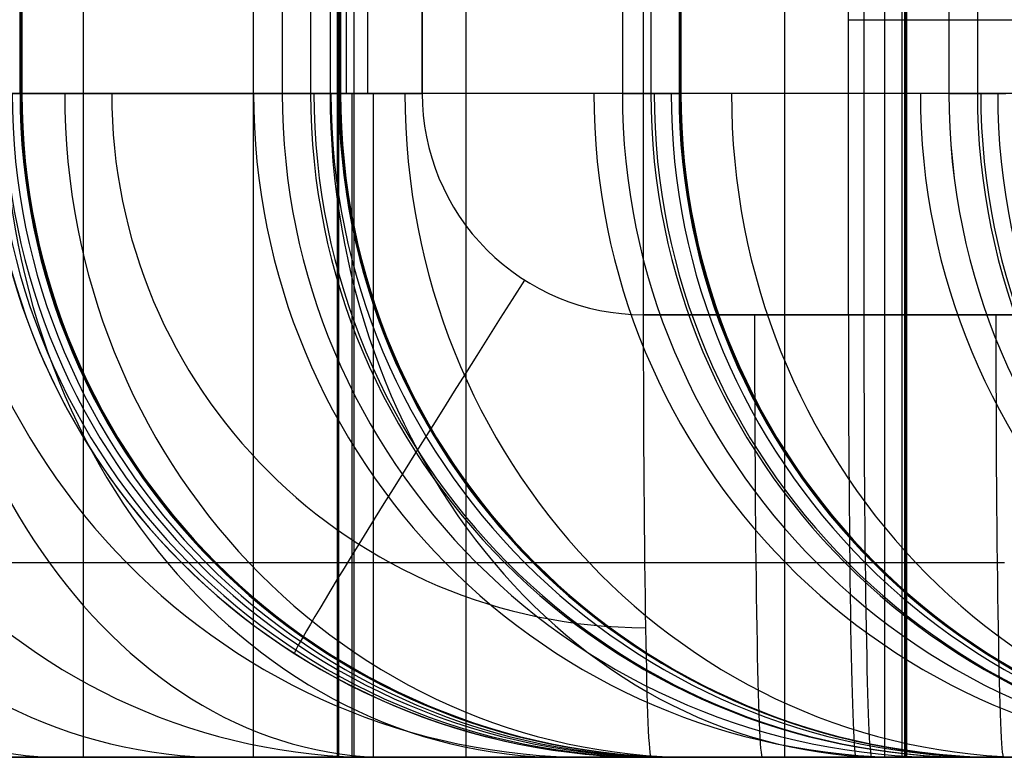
# Model space of a CAD drawing. Extents: x -879 to 919, y -7 to 33.
# Tile 34 of 66: x 148 to 174, y -7 to 13. Entities that reach past the tile are written whole.
import ezdxf

# ---------------------------------------------------------------- set-up
doc = ezdxf.new("R2010")
doc.units = 0
doc.layers.add('IGES_LEVEL_0', color=7, linetype='CONTINUOUS')

msp = doc.modelspace()

# ---------------------------------------------------------------- linework, layer by layer
at = {"layer": 'IGES_LEVEL_0'}
for p, q in [((149.328, -6.574, 203.651), (149.328, 33.426, 203.651)), ((153.93, 33.426, 1458.384), (153.93, -6.574, 1458.384)), ((156.21, 33.426, 937.524), (156.21, -6.574, 937.524)), ((156.66, 33.426, 417.262), (156.66, -6.574, 417.262)), ((159.696, 33.426, 1814.832), (159.696, -6.574, 1814.832)), ((168.342, 33.426, 1294.713), (168.342, -6.574, 1294.713)), ((171.056, 33.426, 1920.801), (171.056, -6.574, 1920.801)), ((171.53, 33.426, 1876.075), (171.53, -6.574, 1876.075)), ((171.53, 33.426, 1876.075), (171.53, -6.574, 1876.075)), ((171.594, 33.426, 1879.239), (171.594, -6.574, 1879.239)), ((171.615, 33.426, 1888.754), (171.615, -6.574, 1888.754)), ((171.615, 33.426, 1888.754), (171.615, -6.574, 1888.754)), ((171.636, 33.426, 1885.579), (171.636, -6.574, 1885.579)), ((171.657, 33.426, 1882.404), (171.657, -6.574, 1882.404)), ((171.657, 33.426, 1882.404), (171.657, -6.574, 1882.404)), ((164.505, 21.426, 1952.745), (164.505, 5.426, 1952.745)), ((170.078, 5.426, 1952.841), (170.078, 21.426, 1952.841)), ((170.078, 5.426, 1952.841), (170.078, 21.426, 1952.841)), ((170.496, 21.426, 1952.848), (170.496, 5.426, 1952.848)), ((170.496, 21.426, 1952.848), (170.496, 5.426, 1952.848)), ((147.612, 11.426, 1888.351), (147.612, 15.426, 1888.351)), ((147.612, 11.426, 1888.351), (147.612, 15.426, 1888.351)), ((147.633, 15.426, 1879.927), (147.633, 11.426, 1879.927)), ((147.633, 15.426, 1886.182), (147.633, 11.426, 1886.182)), ((147.633, 15.426, 1879.927), (147.633, 11.426, 1879.927)), ((147.644, 15.426, 1881.97), (147.644, 11.426, 1881.97)), ((147.654, 15.426, 1884.012), (147.654, 11.426, 1884.012)), ((147.654, 15.426, 1884.012), (147.654, 11.426, 1884.012)), ((154.718, 15.426, 1458.384), (154.718, 11.426, 1458.384)), ((154.718, 15.426, 1458.384), (154.718, 11.426, 1458.384)), ((155.488, 15.426, 1413.308), (155.488, 11.426, 1413.308)), ((156.015, 15.426, 246.336), (156.015, 11.426, 246.336)), ((156.247, 15.426, 961.526), (156.247, 11.426, 961.526)), ((156.258, 15.426, 1368.233), (156.258, 11.426, 1368.233)), ((156.258, 15.426, 1368.233), (156.258, 11.426, 1368.233)), ((156.279, 15.426, 1359.808), (156.279, 11.426, 1359.808)), ((156.279, 15.426, 1366.063), (156.279, 11.426, 1366.063)), ((156.279, 15.426, 1359.808), (156.279, 11.426, 1359.808)), ((156.29, 15.426, 1361.851), (156.29, 11.426, 1361.851)), ((156.3, 15.426, 1363.894), (156.3, 11.426, 1363.894)), ((156.3, 15.426, 1363.894), (156.3, 11.426, 1363.894)), ((156.452, 15.426, 441.265), (156.452, 11.426, 441.265)), ((157.027, 15.426, 1482.386), (157.027, 11.426, 1482.386)), ((158.513, 15.426, 1952.641), (158.513, 11.426, 1952.641)), ((158.513, 11.426, 1952.641), (158.513, 15.426, 1952.641)), ((163.945, 15.426, 937.441), (163.945, 11.426, 937.441)), ((164.717, 15.426, 892.239), (164.717, 11.426, 892.239)), ((165.489, 15.426, 847.038), (165.489, 11.426, 847.038)), ((165.51, 15.426, 838.613), (165.51, 11.426, 838.613)), ((165.511, 15.426, 844.868), (165.511, 11.426, 844.868)), ((165.521, 15.426, 840.656), (165.521, 11.426, 840.656)), ((165.532, 15.426, 842.699), (165.532, 11.426, 842.699)), ((172.802, 15.426, 417.159), (172.802, 11.426, 417.159)), ((173.575, 15.426, 371.957), (173.575, 11.426, 371.957)), ((170.078, 13.426, 1952.841), (184.075, 13.426, 1953.083)), ((196.299, 11.426, 441.265), (116.606, 11.426, 441.265)), ((187.111, 11.426, 961.526), (125.384, 11.426, 961.526)), ((178.915, 11.426, 1482.386), (135.139, 11.426, 1482.386)), ((178.915, 11.426, 1482.386), (135.139, 11.426, 1482.386)), ((146.722, 11.426, 1940.438), (147.612, 11.426, 1888.351)), ((146.722, 11.426, 1940.438), (147.612, 11.426, 1888.351)), ((148.427, 11.426, 236.007), (147.021, 11.426, 234.38)), ((148.283, 11.426, 768.434), (147.158, 11.426, 766.617)), ((147.633, 11.426, 1879.927), (147.462, 11.426, 1874.571)), ((147.633, 11.426, 1879.927), (147.462, 11.426, 1874.571)), ((148.227, 11.426, 1309.309), (147.475, 11.426, 1307.216)), ((148.227, 11.426, 1309.309), (147.475, 11.426, 1307.216)), ((147.612, 11.426, 1888.351), (147.654, 11.426, 1884.012)), ((147.612, 11.426, 1888.351), (147.654, 11.426, 1884.012)), ((147.612, 11.426, 1888.351), (147.654, 11.426, 1884.012)), ((147.654, 11.426, 1884.012), (147.633, 11.426, 1879.927)), ((147.654, 11.426, 1884.012), (147.633, 11.426, 1879.927)), ((148.943, 11.426, 1311.429), (148.227, 11.426, 1309.309)), ((148.943, 11.426, 1311.429), (148.227, 11.426, 1309.309)), ((149.37, 11.426, 770.278), (148.283, 11.426, 768.434)), ((149.793, 11.426, 237.661), (148.427, 11.426, 236.007)), ((149.624, 11.426, 1313.578), (148.943, 11.426, 1311.429)), ((149.624, 11.426, 1313.578), (148.943, 11.426, 1311.429)), ((150.419, 11.426, 772.149), (149.37, 11.426, 770.278)), ((150.27, 11.426, 1315.755), (149.624, 11.426, 1313.578)), ((150.27, 11.426, 1315.755), (149.624, 11.426, 1313.578)), ((151.117, 11.426, 239.341), (149.793, 11.426, 237.661)), ((150.881, 11.426, 1317.96), (150.27, 11.426, 1315.755)), ((150.881, 11.426, 1317.96), (150.27, 11.426, 1315.755)), ((151.429, 11.426, 774.048), (150.419, 11.426, 772.149)), ((151.458, 11.426, 1320.193), (150.881, 11.426, 1317.96)), ((151.458, 11.426, 1320.193), (150.881, 11.426, 1317.96)), ((152.402, 11.426, 241.049), (151.117, 11.426, 239.341)), ((152.401, 11.426, 775.974), (151.429, 11.426, 774.048)), ((152.51, 11.426, 1324.744), (151.458, 11.426, 1320.193)), ((152.51, 11.426, 1324.744), (151.458, 11.426, 1320.193)), ((153.336, 11.426, 777.928), (152.401, 11.426, 775.974)), ((153.646, 11.426, 242.784), (152.402, 11.426, 241.049)), ((153.429, 11.426, 1329.409), (152.51, 11.426, 1324.744)), ((153.429, 11.426, 1329.409), (152.51, 11.426, 1324.744)), ((154.234, 11.426, 779.91), (153.336, 11.426, 777.928)), ((154.216, 11.426, 1334.187), (153.429, 11.426, 1329.409)), ((154.216, 11.426, 1334.187), (153.429, 11.426, 1329.409)), ((154.85, 11.426, 244.546), (153.646, 11.426, 242.784)), ((154.875, 11.426, 1339.081), (154.216, 11.426, 1334.187)), ((154.875, 11.426, 1339.081), (154.216, 11.426, 1334.187)), ((155.094, 11.426, 781.919), (154.234, 11.426, 779.91)), ((154.718, 11.426, 1458.384), (156.258, 11.426, 1368.233)), ((154.718, 11.426, 1458.384), (156.258, 11.426, 1368.233)), ((156.015, 11.426, 246.336), (154.85, 11.426, 244.546)), ((155.409, 11.426, 1344.089), (154.875, 11.426, 1339.081)), ((155.409, 11.426, 1344.089), (154.875, 11.426, 1339.081)), ((155.918, 11.426, 783.956), (155.094, 11.426, 781.919)), ((155.819, 11.426, 1349.213), (155.409, 11.426, 1344.089)), ((155.819, 11.426, 1349.213), (155.409, 11.426, 1344.089)), ((156.108, 11.426, 1354.452), (155.819, 11.426, 1349.213)), ((156.108, 11.426, 1354.452), (155.819, 11.426, 1349.213)), ((156.706, 11.426, 786.021), (155.918, 11.426, 783.956)), ((157.141, 11.426, 248.152), (156.015, 11.426, 246.336)), ((156.279, 11.426, 1359.808), (156.108, 11.426, 1354.452)), ((156.279, 11.426, 1359.808), (156.108, 11.426, 1354.452)), ((156.258, 11.426, 1368.233), (156.3, 11.426, 1363.894)), ((156.258, 11.426, 1368.233), (156.3, 11.426, 1363.894)), ((156.258, 11.426, 1368.233), (156.3, 11.426, 1363.894)), ((156.3, 11.426, 1363.894), (156.279, 11.426, 1359.808)), ((156.3, 11.426, 1363.894), (156.279, 11.426, 1359.808)), ((157.458, 11.426, 788.114), (156.706, 11.426, 786.021)), ((158.228, 11.426, 249.996), (157.141, 11.426, 248.152)), ((158.174, 11.426, 790.234), (157.458, 11.426, 788.114)), ((158.855, 11.426, 792.383), (158.174, 11.426, 790.234)), ((159.276, 11.426, 251.867), (158.228, 11.426, 249.996)), ((159.501, 11.426, 794.56), (158.855, 11.426, 792.383)), ((160.286, 11.426, 253.766), (159.276, 11.426, 251.867)), ((160.112, 11.426, 796.765), (159.501, 11.426, 794.56)), ((160.689, 11.426, 798.998), (160.112, 11.426, 796.765)), ((161.259, 11.426, 255.692), (160.286, 11.426, 253.766)), ((161.741, 11.426, 803.549), (160.689, 11.426, 798.998)), ((162.193, 11.426, 257.646), (161.259, 11.426, 255.692)), ((162.66, 11.426, 808.214), (161.741, 11.426, 803.549)), ((163.091, 11.426, 259.628), (162.193, 11.426, 257.646)), ((163.448, 11.426, 812.992), (162.66, 11.426, 808.214)), ((163.952, 11.426, 261.637), (163.091, 11.426, 259.628)), ((164.107, 11.426, 817.886), (163.448, 11.426, 812.992)), ((163.945, 11.426, 937.441), (165.489, 11.426, 847.038)), ((164.776, 11.426, 263.674), (163.952, 11.426, 261.637)), ((164.64, 11.426, 822.894), (164.107, 11.426, 817.886)), ((165.05, 11.426, 828.017), (164.64, 11.426, 822.894)), ((165.564, 11.426, 265.739), (164.776, 11.426, 263.674)), ((165.339, 11.426, 833.257), (165.05, 11.426, 828.017)), ((165.51, 11.426, 838.613), (165.339, 11.426, 833.257)), ((165.489, 11.426, 847.038), (165.532, 11.426, 842.699)), ((165.532, 11.426, 842.699), (165.489, 11.426, 847.038)), ((165.532, 11.426, 842.699), (165.51, 11.426, 838.613)), ((166.315, 11.426, 267.832), (165.564, 11.426, 265.739)), ((167.032, 11.426, 269.953), (166.315, 11.426, 267.832)), ((167.713, 11.426, 272.101), (167.032, 11.426, 269.953)), ((168.359, 11.426, 274.278), (167.713, 11.426, 272.101)), ((168.97, 11.426, 276.483), (168.359, 11.426, 274.278)), ((169.547, 11.426, 278.716), (168.97, 11.426, 276.483)), ((170.599, 11.426, 283.267), (169.547, 11.426, 278.716)), ((171.517, 11.426, 287.932), (170.599, 11.426, 283.267)), ((172.305, 11.426, 292.711), (171.517, 11.426, 287.932)), ((172.964, 11.426, 297.604), (172.305, 11.426, 292.711)), ((172.802, 11.426, 417.159), (174.347, 11.426, 326.756)), ((173.498, 11.426, 302.612), (172.964, 11.426, 297.604)), ((173.908, 11.426, 307.736), (173.498, 11.426, 302.612)), ((174.197, 11.426, 312.975), (173.908, 11.426, 307.736)), ((174.368, 11.426, 318.331), (174.197, 11.426, 312.975)), ((170.078, 5.426, 1952.841), (164.512, 5.426, 1952.745)), ((164.512, 5.426, 1952.745), (170.496, 5.426, 1952.848)), ((170.497, 5.426, 1952.848), (164.512, 5.426, 1952.745)), ((170.496, 5.426, 1952.848), (170.078, 5.426, 1952.841)), ((170.496, 5.426, 1952.848), (170.078, 5.426, 1952.841)), ((170.078, 5.426, 1952.841), (178.076, 5.426, 1952.979)), ((178.076, 5.426, 1952.979), (170.496, 5.426, 1952.848)), ((148.404, -1.302, 228.094), (146.042, -1.302, 225.698)), ((148.822, -1.302, 1296.766), (147.348, -1.302, 1293.735)), ((148.879, -1.302, 759.718), (147.442, -1.302, 757.735)), ((148.265, -1.302, 1840.423), (147.576, -1.302, 1837.657)), ((148.901, -1.302, 1843.21), (148.265, -1.302, 1840.423)), ((150.075, -1.302, 229.889), (148.404, -1.302, 228.094)), ((150.206, -1.302, 1299.849), (148.822, -1.302, 1296.766)), ((150.268, -1.302, 761.737), (148.879, -1.302, 759.718)), ((149.484, -1.302, 1846.018), (148.901, -1.302, 1843.21)), ((150.016, -1.302, 1848.844), (149.484, -1.302, 1846.018)), ((150.499, -1.302, 1851.689), (150.016, -1.302, 1848.844)), ((151.702, -1.302, 231.724), (150.075, -1.302, 229.889)), ((151.499, -1.302, 1302.982), (150.206, -1.302, 1299.849)), ((151.608, -1.302, 763.791), (150.268, -1.302, 761.737)), ((151.02, -1.302, 1855.16), (150.499, -1.302, 1851.689)), ((151.474, -1.302, 1858.652), (151.02, -1.302, 1855.16)), ((151.861, -1.302, 1862.165), (151.474, -1.302, 1858.652)), ((152.704, -1.302, 1306.163), (151.499, -1.302, 1302.982)), ((153.357, -1.302, 766.647), (151.608, -1.302, 763.791)), ((153.282, -1.302, 233.596), (151.702, -1.302, 231.724)), ((152.186, -1.302, 1865.695), (151.861, -1.302, 1862.165)), ((152.657, -1.302, 1872.802), (152.186, -1.302, 1865.695)), ((152.905, -1.302, 1879.858), (152.657, -1.302, 1872.802)), ((153.821, -1.302, 1309.387), (152.704, -1.302, 1306.163)), ((154.814, -1.302, 235.506), (153.282, -1.302, 233.596)), ((155.014, -1.302, 769.565), (153.357, -1.302, 766.647)), ((154.678, -1.302, 1312.078), (153.821, -1.302, 1309.387)), ((155.478, -1.302, 1314.796), (154.678, -1.302, 1312.078)), ((156.3, -1.302, 237.453), (154.814, -1.302, 235.506)), ((156.58, -1.302, 772.54), (155.014, -1.302, 769.565)), ((156.222, -1.302, 1317.538), (155.478, -1.302, 1314.796)), ((156.911, -1.302, 1320.304), (156.222, -1.302, 1317.538)), ((157.737, -1.302, 239.436), (156.3, -1.302, 237.453)), ((158.054, -1.302, 775.571), (156.58, -1.302, 772.54)), ((157.547, -1.302, 1323.091), (156.911, -1.302, 1320.304)), ((158.13, -1.302, 1325.899), (157.547, -1.302, 1323.091)), ((159.125, -1.302, 241.455), (157.737, -1.302, 239.436)), ((159.437, -1.302, 778.654), (158.054, -1.302, 775.571)), ((158.662, -1.302, 1328.726), (158.13, -1.302, 1325.899)), ((159.145, -1.302, 1331.57), (158.662, -1.302, 1328.726)), ((160.465, -1.302, 243.509), (159.125, -1.302, 241.455)), ((159.667, -1.302, 1335.041), (159.145, -1.302, 1331.57)), ((160.73, -1.302, 781.787), (159.437, -1.302, 778.654)), ((160.12, -1.302, 1338.533), (159.667, -1.302, 1335.041)), ((160.507, -1.302, 1342.046), (160.12, -1.302, 1338.533)), ((162.214, -1.302, 246.366), (160.465, -1.302, 243.509)), ((160.832, -1.302, 1345.576), (160.507, -1.302, 1342.046)), ((161.935, -1.302, 784.968), (160.73, -1.302, 781.787)), ((161.303, -1.302, 1352.683), (160.832, -1.302, 1345.576)), ((161.551, -1.302, 1359.739), (161.303, -1.302, 1352.683)), ((163.052, -1.302, 788.192), (161.935, -1.302, 784.968)), ((163.872, -1.302, 249.283), (162.214, -1.302, 246.366)), ((163.91, -1.302, 790.883), (163.052, -1.302, 788.192)), ((165.437, -1.302, 252.258), (163.872, -1.302, 249.283)), ((164.71, -1.302, 793.601), (163.91, -1.302, 790.883)), ((165.454, -1.302, 796.343), (164.71, -1.302, 793.601)), ((166.911, -1.302, 255.289), (165.437, -1.302, 252.258)), ((166.143, -1.302, 799.109), (165.454, -1.302, 796.343)), ((166.778, -1.302, 801.896), (166.143, -1.302, 799.109)), ((167.361, -1.302, 804.704), (166.778, -1.302, 801.896)), ((168.294, -1.302, 258.372), (166.911, -1.302, 255.289)), ((167.894, -1.302, 807.531), (167.361, -1.302, 804.704)), ((168.377, -1.302, 810.375), (167.894, -1.302, 807.531)), ((169.588, -1.302, 261.505), (168.294, -1.302, 258.372)), ((168.898, -1.302, 813.846), (168.377, -1.302, 810.375)), ((169.351, -1.302, 817.338), (168.898, -1.302, 813.846)), ((169.739, -1.302, 820.851), (169.351, -1.302, 817.338)), ((170.792, -1.302, 264.686), (169.588, -1.302, 261.505)), ((170.063, -1.302, 824.381), (169.739, -1.302, 820.851)), ((170.535, -1.302, 831.488), (170.063, -1.302, 824.381)), ((170.782, -1.302, 838.544), (170.535, -1.302, 831.488)), ((171.91, -1.302, 267.91), (170.792, -1.302, 264.686)), ((172.767, -1.302, 270.601), (171.91, -1.302, 267.91)), ((173.567, -1.302, 273.319), (172.767, -1.302, 270.601)), ((174.311, -1.302, 276.061), (173.567, -1.302, 273.319)), ((179.328, -6.574, 1458.51), (110.123, -6.574, 1458.51)), ((196.61, -6.574, 423.265), (116.606, -6.574, 423.265)), ((116.606, -6.574, 417.262), (196.714, -6.574, 417.262)), ((125.36, -6.574, 937.524), (187.059, -6.574, 937.524)), ((187.072, -6.574, 943.526), (125.384, -6.574, 943.526)), ((179.226, -6.574, 1464.386), (135.139, -6.574, 1464.386)), ((135.139, -6.574, 1458.384), (154.718, -6.574, 1458.384)), ((135.139, -6.574, 1458.384), (154.718, -6.574, 1458.384)), ((179.226, -6.574, 1464.386), (135.139, -6.574, 1464.386)), ((145.687, -6.574, 200.857), (149.328, -6.574, 203.651)), ((148.642, -6.574, 1261.946), (146.051, -6.574, 1258.98)), ((148.642, -6.574, 1261.946), (146.051, -6.574, 1258.98)), ((148.756, -6.574, 739.59), (146.101, -6.574, 736.897)), ((148.304, -6.574, 1804.772), (146.442, -6.574, 1801.495)), ((148.304, -6.574, 1804.772), (146.442, -6.574, 1801.495)), ((149.392, -6.574, 211.493), (146.49, -6.574, 209.067)), ((148.425, -6.574, 1271.335), (146.749, -6.574, 1269.139)), ((148.425, -6.574, 1271.335), (146.749, -6.574, 1269.139)), ((149.735, -6.574, 732.044), (146.774, -6.574, 729.272)), ((149.19, -6.574, 1794.524), (147.063, -6.574, 1791.323)), ((149.19, -6.574, 1794.524), (147.063, -6.574, 1791.323)), ((150.059, -6.574, 1808.107), (148.304, -6.574, 1804.772)), ((150.059, -6.574, 1808.107), (148.304, -6.574, 1804.772)), ((150.045, -6.574, 1273.572), (148.425, -6.574, 1271.335)), ((150.045, -6.574, 1273.572), (148.425, -6.574, 1271.335)), ((151.114, -6.574, 1264.973), (148.642, -6.574, 1261.946)), ((151.114, -6.574, 1264.973), (148.642, -6.574, 1261.946)), ((150.638, -6.574, 741.612), (148.756, -6.574, 739.59)), ((151.207, -6.574, 1797.781), (149.19, -6.574, 1794.524)), ((151.207, -6.574, 1797.781), (149.19, -6.574, 1794.524)), ((152.544, -6.574, 206.286), (149.328, -6.574, 203.651)), ((152.216, -6.574, 214.009), (149.392, -6.574, 211.493)), ((152.57, -6.574, 734.883), (149.735, -6.574, 732.044)), ((151.611, -6.574, 1275.848), (150.045, -6.574, 1273.572)), ((151.611, -6.574, 1275.848), (150.045, -6.574, 1273.572)), ((151.708, -6.574, 1811.497), (150.059, -6.574, 1808.107)), ((151.708, -6.574, 1811.497), (150.059, -6.574, 1808.107)), ((152.471, -6.574, 743.679), (150.638, -6.574, 741.612)), ((153.469, -6.574, 1268.059), (151.114, -6.574, 1264.973)), ((153.469, -6.574, 1268.059), (151.114, -6.574, 1264.973)), ((153.114, -6.574, 1801.09), (151.207, -6.574, 1797.781)), ((153.114, -6.574, 1801.09), (151.207, -6.574, 1797.781)), ((153.12, -6.574, 1278.161), (151.611, -6.574, 1275.848)), ((153.12, -6.574, 1278.161), (151.611, -6.574, 1275.848)), ((153.25, -6.574, 1814.936), (151.708, -6.574, 1811.497)), ((153.25, -6.574, 1814.936), (151.708, -6.574, 1811.497)), ((154.958, -6.574, 216.615), (152.216, -6.574, 214.009)), ((154.252, -6.574, 745.79), (152.471, -6.574, 743.679)), ((155.632, -6.574, 208.991), (152.544, -6.574, 206.286)), ((155.282, -6.574, 737.785), (152.57, -6.574, 734.883)), ((154.915, -6.574, 1804.452), (153.114, -6.574, 1801.09)), ((154.915, -6.574, 1804.452), (153.114, -6.574, 1801.09)), ((155.088, -6.574, 1281.376), (153.12, -6.574, 1278.161)), ((155.088, -6.574, 1281.376), (153.12, -6.574, 1278.161)), ((154.689, -6.574, 1818.42), (153.25, -6.574, 1814.936)), ((154.689, -6.574, 1818.42), (153.25, -6.574, 1814.936)), ((155.709, -6.574, 1271.204), (153.469, -6.574, 1268.059)), ((155.709, -6.574, 1271.204), (153.469, -6.574, 1268.059)), ((155.981, -6.574, 747.944), (154.252, -6.574, 745.79)), ((156.024, -6.574, 1821.945), (154.689, -6.574, 1818.42)), ((156.024, -6.574, 1821.945), (154.689, -6.574, 1818.42)), ((154.718, -6.574, 1458.384), (172.72, -6.574, 1458.384)), ((154.718, -6.574, 1458.384), (172.72, -6.574, 1458.384)), ((156.611, -6.574, 1807.864), (154.915, -6.574, 1804.452)), ((156.611, -6.574, 1807.864), (154.915, -6.574, 1804.452)), ((157.614, -6.574, 219.309), (154.958, -6.574, 216.615)), ((156.95, -6.574, 1284.653), (155.088, -6.574, 1281.376)), ((156.95, -6.574, 1284.653), (155.088, -6.574, 1281.376)), ((157.873, -6.574, 740.751), (155.282, -6.574, 737.785)), ((158.592, -6.574, 211.763), (155.632, -6.574, 208.991)), ((157.836, -6.574, 1274.406), (155.709, -6.574, 1271.204)), ((157.836, -6.574, 1274.406), (155.709, -6.574, 1271.204)), ((157.656, -6.574, 750.14), (155.981, -6.574, 747.944)), ((157.258, -6.574, 1825.506), (156.024, -6.574, 1821.945)), ((157.258, -6.574, 1825.506), (156.024, -6.574, 1821.945)), ((158.204, -6.574, 1811.324), (156.611, -6.574, 1807.864)), ((158.204, -6.574, 1811.324), (156.611, -6.574, 1807.864)), ((158.705, -6.574, 1287.989), (156.95, -6.574, 1284.653)), ((158.705, -6.574, 1287.989), (156.95, -6.574, 1284.653)), ((158.202, -6.574, 1828.469), (157.258, -6.574, 1825.506)), ((158.202, -6.574, 1828.469), (157.258, -6.574, 1825.506)), ((159.496, -6.574, 221.33), (157.614, -6.574, 219.309)), ((159.277, -6.574, 752.377), (157.656, -6.574, 750.14)), ((159.853, -6.574, 1277.662), (157.836, -6.574, 1274.406)), ((159.853, -6.574, 1277.662), (157.836, -6.574, 1274.406)), ((160.345, -6.574, 743.778), (157.873, -6.574, 740.751)), ((159.08, -6.574, 1831.452), (158.202, -6.574, 1828.469)), ((159.08, -6.574, 1831.452), (158.202, -6.574, 1828.469)), ((159.696, -6.574, 1814.832), (158.204, -6.574, 1811.324)), ((159.696, -6.574, 1814.832), (158.204, -6.574, 1811.324)), ((161.427, -6.574, 214.601), (158.592, -6.574, 211.763)), ((164.84, -6.574, 1829.797), (158.601, -6.574, 1829.797)), ((160.354, -6.574, 1291.378), (158.705, -6.574, 1287.989)), ((160.354, -6.574, 1291.378), (158.705, -6.574, 1287.989)), ((159.894, -6.574, 1834.453), (159.08, -6.574, 1831.452)), ((159.894, -6.574, 1834.453), (159.08, -6.574, 1831.452)), ((160.842, -6.574, 754.653), (159.277, -6.574, 752.377)), ((161.328, -6.574, 223.397), (159.496, -6.574, 221.33)), ((161.09, -6.574, 1818.385), (159.696, -6.574, 1814.832)), ((161.09, -6.574, 1818.385), (159.696, -6.574, 1814.832)), ((161.76, -6.574, 1280.972), (159.853, -6.574, 1277.662)), ((161.76, -6.574, 1280.972), (159.853, -6.574, 1277.662)), ((160.646, -6.574, 1837.47), (159.894, -6.574, 1834.453)), ((160.646, -6.574, 1837.47), (159.894, -6.574, 1834.453)), ((162.7, -6.574, 746.864), (160.345, -6.574, 743.778)), ((161.897, -6.574, 1294.817), (160.354, -6.574, 1291.378)), ((161.897, -6.574, 1294.817), (160.354, -6.574, 1291.378)), ((161.337, -6.574, 1840.502), (160.646, -6.574, 1837.47)), ((161.337, -6.574, 1840.502), (160.646, -6.574, 1837.47)), ((162.351, -6.574, 756.966), (160.842, -6.574, 754.653)), ((162.387, -6.574, 1821.982), (161.09, -6.574, 1818.385)), ((162.387, -6.574, 1821.982), (161.09, -6.574, 1818.385)), ((163.109, -6.574, 225.508), (161.328, -6.574, 223.397)), ((161.97, -6.574, 1843.547), (161.337, -6.574, 1840.502)), ((161.97, -6.574, 1843.547), (161.337, -6.574, 1840.502)), ((164.139, -6.574, 217.504), (161.427, -6.574, 214.601)), ((163.561, -6.574, 1284.333), (161.76, -6.574, 1280.972)), ((163.561, -6.574, 1284.333), (161.76, -6.574, 1280.972)), ((163.335, -6.574, 1298.301), (161.897, -6.574, 1294.817)), ((163.335, -6.574, 1298.301), (161.897, -6.574, 1294.817)), ((162.545, -6.574, 1846.603), (161.97, -6.574, 1843.547)), ((162.545, -6.574, 1846.603), (161.97, -6.574, 1843.547)), ((164.32, -6.574, 760.181), (162.351, -6.574, 756.966)), ((163.589, -6.574, 1825.622), (162.387, -6.574, 1821.982)), ((163.589, -6.574, 1825.622), (162.387, -6.574, 1821.982)), ((163.066, -6.574, 1849.668), (162.545, -6.574, 1846.603)), ((163.066, -6.574, 1849.668), (162.545, -6.574, 1846.603)), ((164.94, -6.574, 750.009), (162.7, -6.574, 746.864)), ((163.601, -6.574, 1853.224), (163.066, -6.574, 1849.668)), ((163.601, -6.574, 1853.224), (163.066, -6.574, 1849.668)), ((164.838, -6.574, 227.663), (163.109, -6.574, 225.508)), ((164.67, -6.574, 1301.826), (163.335, -6.574, 1298.301)), ((164.67, -6.574, 1301.826), (163.335, -6.574, 1298.301)), ((165.257, -6.574, 1287.745), (163.561, -6.574, 1284.333)), ((165.257, -6.574, 1287.745), (163.561, -6.574, 1284.333)), ((164.699, -6.574, 1829.302), (163.589, -6.574, 1825.622)), ((164.699, -6.574, 1829.302), (163.589, -6.574, 1825.622)), ((164.069, -6.574, 1856.789), (163.601, -6.574, 1853.224)), ((164.069, -6.574, 1856.789), (163.601, -6.574, 1853.224)), ((164.471, -6.574, 1860.362), (164.069, -6.574, 1856.789)), ((164.471, -6.574, 1860.362), (164.069, -6.574, 1856.789)), ((166.73, -6.574, 220.469), (164.139, -6.574, 217.504)), ((166.182, -6.574, 763.458), (164.32, -6.574, 760.181)), ((164.811, -6.574, 1863.941), (164.471, -6.574, 1860.362)), ((164.811, -6.574, 1863.941), (164.471, -6.574, 1860.362)), ((165.904, -6.574, 1305.388), (164.67, -6.574, 1301.826)), ((165.904, -6.574, 1305.388), (164.67, -6.574, 1301.826)), ((165.718, -6.574, 1833.022), (164.699, -6.574, 1829.302)), ((165.718, -6.574, 1833.022), (164.699, -6.574, 1829.302)), ((164.719, -6.574, 1940.747), (170.285, -6.574, 1940.843)), ((165.61, -6.574, 1888.593), (164.719, -6.574, 1940.747)), ((164.719, -6.574, 1940.747), (165.61, -6.574, 1888.593)), ((165.61, -6.574, 1888.593), (164.719, -6.574, 1940.745)), ((170.706, -6.574, 1940.85), (164.719, -6.574, 1940.747)), ((165.314, -6.574, 1871.115), (164.811, -6.574, 1863.941)), ((165.314, -6.574, 1871.115), (164.811, -6.574, 1863.941)), ((166.513, -6.574, 229.859), (164.838, -6.574, 227.663)), ((167.068, -6.574, 753.21), (164.94, -6.574, 750.009)), ((166.85, -6.574, 1291.206), (165.257, -6.574, 1287.745)), ((166.85, -6.574, 1291.206), (165.257, -6.574, 1287.745)), ((165.632, -6.574, 1879.694), (165.314, -6.574, 1871.115)), ((165.632, -6.574, 1879.694), (165.314, -6.574, 1871.115)), ((165.61, -6.574, 1888.593), (165.655, -6.574, 1884.053)), ((165.61, -6.574, 1888.593), (165.655, -6.574, 1884.053)), ((165.632, -6.574, 1879.694), (165.655, -6.574, 1884.053)), ((165.655, -6.574, 1884.053), (165.632, -6.574, 1879.694)), ((166.648, -6.574, 1836.779), (165.718, -6.574, 1833.022)), ((166.648, -6.574, 1836.779), (165.718, -6.574, 1833.022)), ((166.848, -6.574, 1308.35), (165.904, -6.574, 1305.388)), ((166.848, -6.574, 1308.35), (165.904, -6.574, 1305.388)), ((167.937, -6.574, 766.794), (166.182, -6.574, 763.458)), ((168.134, -6.574, 232.095), (166.513, -6.574, 229.859)), ((167.492, -6.574, 1840.572), (166.648, -6.574, 1836.779)), ((167.492, -6.574, 1840.572), (166.648, -6.574, 1836.779)), ((169.203, -6.574, 223.496), (166.73, -6.574, 220.469)), ((167.726, -6.574, 1311.333), (166.848, -6.574, 1308.35)), ((167.726, -6.574, 1311.333), (166.848, -6.574, 1308.35)), ((168.342, -6.574, 1294.713), (166.85, -6.574, 1291.206)), ((168.342, -6.574, 1294.713), (166.85, -6.574, 1291.206)), ((169.084, -6.574, 756.467), (167.068, -6.574, 753.21)), ((168.252, -6.574, 1844.4), (167.492, -6.574, 1840.572)), ((168.252, -6.574, 1844.4), (167.492, -6.574, 1840.572)), ((168.54, -6.574, 1314.334), (167.726, -6.574, 1311.333)), ((168.54, -6.574, 1314.334), (167.726, -6.574, 1311.333)), ((169.585, -6.574, 770.183), (167.937, -6.574, 766.794)), ((169.7, -6.574, 234.371), (168.134, -6.574, 232.095)), ((168.929, -6.574, 1848.261), (168.252, -6.574, 1844.4)), ((168.929, -6.574, 1848.261), (168.252, -6.574, 1844.4)), ((169.736, -6.574, 1298.266), (168.342, -6.574, 1294.713)), ((169.736, -6.574, 1298.266), (168.342, -6.574, 1294.713)), ((169.292, -6.574, 1317.352), (168.54, -6.574, 1314.334)), ((169.292, -6.574, 1317.352), (168.54, -6.574, 1314.334)), ((169.526, -6.574, 1852.153), (168.929, -6.574, 1848.261)), ((169.526, -6.574, 1852.153), (168.929, -6.574, 1848.261)), ((170.991, -6.574, 759.776), (169.084, -6.574, 756.467)), ((171.558, -6.574, 226.583), (169.203, -6.574, 223.496)), ((169.983, -6.574, 1320.384), (169.292, -6.574, 1317.352)), ((169.983, -6.574, 1320.384), (169.292, -6.574, 1317.352)), ((170.044, -6.574, 1856.074), (169.526, -6.574, 1852.153)), ((170.044, -6.574, 1856.074), (169.526, -6.574, 1852.153)), ((171.128, -6.574, 773.622), (169.585, -6.574, 770.183)), ((171.209, -6.574, 236.684), (169.7, -6.574, 234.371)), ((171.033, -6.574, 1301.863), (169.736, -6.574, 1298.266)), ((171.033, -6.574, 1301.863), (169.736, -6.574, 1298.266)), ((170.616, -6.574, 1323.428), (169.983, -6.574, 1320.384)), ((170.616, -6.574, 1323.428), (169.983, -6.574, 1320.384)), ((170.486, -6.574, 1860.024), (170.044, -6.574, 1856.074)), ((170.486, -6.574, 1860.024), (170.044, -6.574, 1856.074)), ((170.285, -6.574, 1940.843), (170.706, -6.574, 1940.85)), ((170.285, -6.574, 1940.843), (170.706, -6.574, 1940.85)), ((205.37, -6.574, -89.854), (170.285, -6.574, 1940.843)), ((205.37, -6.574, -89.854), (170.285, -6.574, 1940.843)), ((178.284, -6.574, 1940.981), (170.285, -6.574, 1940.843)), ((170.853, -6.574, 1864.001), (170.486, -6.574, 1860.024)), ((170.853, -6.574, 1864.001), (170.486, -6.574, 1860.024)), ((171.191, -6.574, 1326.484), (170.616, -6.574, 1323.428)), ((171.191, -6.574, 1326.484), (170.616, -6.574, 1323.428)), ((171.615, -6.574, 1888.754), (170.706, -6.574, 1940.85)), ((170.706, -6.574, 1940.85), (178.284, -6.574, 1940.981)), ((171.615, -6.574, 1888.754), (170.706, -6.574, 1940.85)), ((171.149, -6.574, 1868.003), (170.853, -6.574, 1864.001)), ((171.149, -6.574, 1868.003), (170.853, -6.574, 1864.001)), ((172.792, -6.574, 763.138), (170.991, -6.574, 759.776)), ((172.235, -6.574, 1305.503), (171.033, -6.574, 1301.863)), ((172.235, -6.574, 1305.503), (171.033, -6.574, 1301.863)), ((172.566, -6.574, 777.106), (171.128, -6.574, 773.622)), ((171.53, -6.574, 1876.075), (171.149, -6.574, 1868.003)), ((171.53, -6.574, 1876.075), (171.149, -6.574, 1868.003)), ((171.712, -6.574, 1329.55), (171.191, -6.574, 1326.484)), ((171.712, -6.574, 1329.55), (171.191, -6.574, 1326.484)), ((173.177, -6.574, 239.899), (171.209, -6.574, 236.684)), ((171.53, -6.574, 1876.075), (171.657, -6.574, 1882.404)), ((171.53, -6.574, 1876.075), (171.657, -6.574, 1882.404)), ((173.798, -6.574, 229.727), (171.558, -6.574, 226.583)), ((171.657, -6.574, 1882.404), (171.615, -6.574, 1888.754)), ((171.657, -6.574, 1882.404), (171.615, -6.574, 1888.754)), ((172.248, -6.574, 1333.105), (171.712, -6.574, 1329.55)), ((172.248, -6.574, 1333.105), (171.712, -6.574, 1329.55)), ((173.345, -6.574, 1309.183), (172.235, -6.574, 1305.503)), ((173.345, -6.574, 1309.183), (172.235, -6.574, 1305.503)), ((172.715, -6.574, 1336.67), (172.248, -6.574, 1333.105)), ((172.715, -6.574, 1336.67), (172.248, -6.574, 1333.105)), ((173.901, -6.574, 780.631), (172.566, -6.574, 777.106)), ((173.117, -6.574, 1340.243), (172.715, -6.574, 1336.67)), ((173.117, -6.574, 1340.243), (172.715, -6.574, 1336.67)), ((174.257, -6.574, 1368.474), (172.72, -6.574, 1458.384)), ((172.72, -6.574, 1458.384), (174.257, -6.574, 1368.474)), ((174.488, -6.574, 766.55), (172.792, -6.574, 763.138)), ((173.457, -6.574, 1343.823), (173.117, -6.574, 1340.243)), ((173.457, -6.574, 1343.823), (173.117, -6.574, 1340.243)), ((175.039, -6.574, 243.176), (173.177, -6.574, 239.899)), ((174.364, -6.574, 1312.903), (173.345, -6.574, 1309.183)), ((174.364, -6.574, 1312.903), (173.345, -6.574, 1309.183)), ((173.96, -6.574, 1350.996), (173.457, -6.574, 1343.823)), ((173.96, -6.574, 1350.996), (173.457, -6.574, 1343.823)), ((175.925, -6.574, 232.929), (173.798, -6.574, 229.727)), ((175.136, -6.574, 784.192), (173.901, -6.574, 780.631)), ((174.278, -6.574, 1359.575), (173.96, -6.574, 1350.996)), ((174.278, -6.574, 1359.575), (173.96, -6.574, 1350.996)), ((174.257, -6.574, 1368.474), (174.301, -6.574, 1363.935)), ((174.257, -6.574, 1368.474), (174.301, -6.574, 1363.935)), ((174.278, -6.574, 1359.575), (174.301, -6.574, 1363.935)), ((174.301, -6.574, 1363.935), (174.278, -6.574, 1359.575))]:
    msp.add_line(p, q, dxfattribs=at)
at = {"layer": 'IGES_LEVEL_0', "extrusion": (0.690204, 3.06799e-09, 0.723615)}
msp.add_arc((11.426, 402.826, 637.851), 18, 90, 180, dxfattribs=at)
at = {"layer": 'IGES_LEVEL_0', "extrusion": (0.536186, -3.47824e-08, 0.8441)}
msp.add_arc((11.426, 556.084, 1160.996), 18, 90, 180, dxfattribs=at)
at = {"layer": 'IGES_LEVEL_0', "extrusion": (0.314238, 5.31776e-10, 0.949344)}
msp.add_arc((11.426, 424.352, 1782.45), 18, 90, 180, dxfattribs=at)
at = {"layer": 'IGES_LEVEL_0', "extrusion": (0.690204, 7.85946e-09, 0.723615)}
msp.add_arc((11.426, 37.316, 267.481), 18, 90, 180, dxfattribs=at)
at = {"layer": 'IGES_LEVEL_0', "extrusion": (0.158726, 4.02365e-08, 0.987323)}
msp.add_arc((11.426, 132.591, 1852.102), 18, 90, 180, dxfattribs=at)
at = {"layer": 'IGES_LEVEL_0', "extrusion": (1.93491e-07, 1, -2.50257e-07)}
msp.add_arc((-158.72, 1940.643, 11.426), 12, 359.0211, 89.0102, dxfattribs=at)
at = {"layer": 'IGES_LEVEL_0', "extrusion": (8.26858e-08, 1, -1.52016e-07)}
msp.add_arc((-158.72, 1940.643, 11.426), 12, 359.0211, 89.0102, dxfattribs=at)
at = {"layer": 'IGES_LEVEL_0', "extrusion": (-0.017148, 6.0839e-09, 0.999853)}
msp.add_arc((-11.428, 197.976, 1937.637), 18.002, 270.005, 359.9951, dxfattribs=at)
at = {"layer": 'IGES_LEVEL_0', "extrusion": (-0.017148, 1.44705e-08, 0.999853)}
msp.add_arc((-11.426, 197.974, 1937.637), 18, 270, 0.0001, dxfattribs=at)
at = {"layer": 'IGES_LEVEL_0', "extrusion": (0.082848, 2.7318e-09, 0.996562)}
msp.add_arc((11.426, -9.821, 1871.889), 18, 90, 180, dxfattribs=at)
at = {"layer": 'IGES_LEVEL_0', "extrusion": (0.536186, -6.79107e-10, 0.8441)}
msp.add_arc((11.426, 268.834, 726.005), 18, 90, 180, dxfattribs=at)
at = {"layer": 'IGES_LEVEL_0', "extrusion": (-0.017084, 0, 0.999854)}
for centre, end in [((-11.426, 197.851, 1911.594), 0), ((-11.426, 197.61, 1410.417), 360), ((-11.426, 197.936, 889.263), 0), ((-11.426, 197.904, 368.905), 0)]:
    msp.add_arc(centre, 18, 270, end, dxfattribs=at)
at = {"layer": 'IGES_LEVEL_0', "extrusion": (0.049995, 3.27363e-08, 0.998749)}
msp.add_arc((11.426, -71.563, 1878.092), 18, 90, 180, dxfattribs=at)
at = {"layer": 'IGES_LEVEL_0', "extrusion": (0.025576, 4.67044e-09, 0.999673)}
msp.add_arc((11.426, -117.506, 1881.921), 18, 90, 180, dxfattribs=at)
at = {"layer": 'IGES_LEVEL_0', "extrusion": (-0.013425, 2.57349e-08, 0.99991)}
msp.add_arc((190.95, 11.428, 1886.2), 18.001, 180.0042, 269.9962, dxfattribs=at)
at = {"layer": 'IGES_LEVEL_0', "extrusion": (-0.013425, -1.21048e-07, 0.99991)}
msp.add_arc((190.951, 11.428, 1886.2), 18.001, 180.0042, 269.9962, dxfattribs=at)
at = {"layer": 'IGES_LEVEL_0', "extrusion": (0.012851, -8.29652e-05, 0.999917)}
msp.add_arc((141.463, 11.583, 1881.668), 18.001, 180.0029, 269.9988, dxfattribs=at)
at = {"layer": 'IGES_LEVEL_0', "extrusion": (0.012806, -0.000139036, 0.999918)}
msp.add_arc((141.548, 11.689, 1881.662), 18.001, 180.0029, 269.9988, dxfattribs=at)
at = {"layer": 'IGES_LEVEL_0', "extrusion": (-0.009765, 0, 0.999952)}
for centre in [(184.045, 11.426, 1884.616), (187.612, 11.426, 1364.437), (191.753, 11.426, 843.177)]:
    msp.add_arc(centre, 18, 180, 270, dxfattribs=at)
at = {"layer": 'IGES_LEVEL_0', "extrusion": (0.005229, 0, 0.999986)}
msp.add_arc((155.802, 11.426, 1882.714), 18, 180, 270, dxfattribs=at)
at = {"layer": 'IGES_LEVEL_0', "extrusion": (-0.002269, -7.34403e-07, 0.999997)}
msp.add_arc((169.93, 11.429, 1883.672), 18.001, 180.0033, 269.9983, dxfattribs=at)
at = {"layer": 'IGES_LEVEL_0', "extrusion": (-0.002268, 8.89093e-07, 0.999997)}
msp.add_arc((169.928, 11.426, 1883.673), 18.001, 180.0033, 269.9983, dxfattribs=at)
at = {"layer": 'IGES_LEVEL_0', "extrusion": (0.314239, 2.82622e-08, 0.949344)}
msp.add_arc((11.426, 252.703, 1291.395), 18, 90, 180, dxfattribs=at)
at = {"layer": 'IGES_LEVEL_0', "extrusion": (-0.017219, -5.44783e-09, 0.999852)}
msp.add_arc((-11.426, 198.113, 1946.108), 14.485, 269.9999, 359.9968, dxfattribs=at)
at = {"layer": 'IGES_LEVEL_0', "extrusion": (0.158725, -1.49115e-08, 0.987323)}
msp.add_arc((11.426, 41.498, 1339.95), 18, 90, 180, dxfattribs=at)
at = {"layer": 'IGES_LEVEL_0'}
for centre in [(172.719, 11.428, 1458.384), (172.719, 11.428, 1458.384), (181.946, 11.428, 937.441), (190.804, 11.428, 417.159)]:
    msp.add_arc(centre, 18.001, 180.0042, 270.0041, dxfattribs=at)
at = {"layer": 'IGES_LEVEL_0', "extrusion": (0.082848, -5.19502e-08, 0.996562)}
msp.add_arc((11.426, -61.529, 1354.275), 18, 90, 180, dxfattribs=at)
at = {"layer": 'IGES_LEVEL_0', "extrusion": (0.536186, 1.70461e-09, 0.8441)}
msp.add_arc((11.426, -17.61, 291.585), 18, 90, 180, dxfattribs=at)
at = {"layer": 'IGES_LEVEL_0', "extrusion": (0.049995, -1.93053e-08, 0.998749)}
msp.add_arc((11.426, -106.202, 1359.056), 18, 90, 180, dxfattribs=at)
at = {"layer": 'IGES_LEVEL_0', "extrusion": (1, 0, 2e-07)}
msp.add_arc((11.426, 943.526, 156.248), 18, 90, 180, dxfattribs=at)
at = {"layer": 'IGES_LEVEL_0', "extrusion": (0.025576, -4.6778e-08, 0.999673)}
msp.add_arc((11.427, -139.452, 1362.193), 18, 90.0001, 180.0001, dxfattribs=at)
at = {"layer": 'IGES_LEVEL_0', "extrusion": (-0.013425, -7.91249e-08, 0.99991)}
msp.add_arc((192.614, 11.428, 1366.012), 18.001, 180.0042, 269.9962, dxfattribs=at)
at = {"layer": 'IGES_LEVEL_0', "extrusion": (-0.013425, 6.76016e-08, 0.99991)}
msp.add_arc((192.613, 11.428, 1366.012), 18.001, 180.0042, 269.9962, dxfattribs=at)
at = {"layer": 'IGES_LEVEL_0', "extrusion": (0.012851, -8.2927e-05, 0.999917)}
msp.add_arc((156.793, 11.54, 1361.703), 18.001, 180.0029, 269.9988, dxfattribs=at)
at = {"layer": 'IGES_LEVEL_0', "extrusion": (0.012806, -0.000138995, 0.999918)}
msp.add_arc((156.854, 11.617, 1361.696), 18.001, 180.0029, 269.9988, dxfattribs=at)
at = {"layer": 'IGES_LEVEL_0', "extrusion": (0.005228, 0, 0.999986)}
for centre in [(167.167, 11.426, 1362.648), (179.124, 11.426, 841.508)]:
    msp.add_arc(centre, 18, 180, 270, dxfattribs=at)
at = {"layer": 'IGES_LEVEL_0', "extrusion": (-0.002269, -6.71483e-07, 0.999997)}
msp.add_arc((177.396, 11.428, 1363.535), 18.001, 180.0033, 269.9983, dxfattribs=at)
at = {"layer": 'IGES_LEVEL_0', "extrusion": (-0.002268, 9.30923e-07, 0.999997)}
msp.add_arc((177.394, 11.426, 1363.536), 18.001, 180.0033, 269.9983, dxfattribs=at)
at = {"layer": 'IGES_LEVEL_0', "extrusion": (1, 0, 0)}
msp.add_arc((11.426, 423.265, 156.608), 18, 90, 180, dxfattribs=at)
at = {"layer": 'IGES_LEVEL_0', "extrusion": (1, -3.55271e-15, 0)}
msp.add_arc((11.426, 1464.386, 157.182), 18, 90, 180, dxfattribs=at)
at = {"layer": 'IGES_LEVEL_0', "extrusion": (0.314238, -3.30077e-09, 0.949344)}
msp.add_arc((11.426, 80.16, 799.503), 18, 90, 180, dxfattribs=at)
at = {"layer": 'IGES_LEVEL_0', "extrusion": (-0.017275, 2.32295e-08, 0.999851)}
msp.add_arc((-11.427, 198.221, 1949.612), 6, 270, 0.0001, dxfattribs=at)
msp.add_arc((-11.427, 198.221, 1949.612), 6, 270, 0.0001, dxfattribs=at)
at = {"layer": 'IGES_LEVEL_0', "extrusion": (0.158725, -1.89991e-09, 0.987323)}
for centre in [(11.426, -50.343, 826.827), (11.426, -141.67, 314.547)]:
    msp.add_arc(centre, 18, 90, 180, dxfattribs=at)
at = {"layer": 'IGES_LEVEL_0', "extrusion": (0.082848, 4.36963e-09, 0.996562)}
msp.add_arc((11.426, -113.908, 835.636), 18, 90, 180, dxfattribs=at)
at = {"layer": 'IGES_LEVEL_0', "extrusion": (0.049995, -8.60446e-10, 0.998749)}
msp.add_arc((11.426, -141.479, 838.974), 18, 90, 180, dxfattribs=at)
at = {"layer": 'IGES_LEVEL_0', "extrusion": (0.025576, -5.72589e-09, 0.999673)}
msp.add_arc((11.426, -162.01, 841.405), 18, 90, 180, dxfattribs=at)
at = {"layer": 'IGES_LEVEL_0', "extrusion": (-0.013425, 6.76236e-08, 0.99991)}
msp.add_arc((194.847, 11.428, 844.74), 18.001, 180.0042, 269.9962, dxfattribs=at)
at = {"layer": 'IGES_LEVEL_0', "extrusion": (0.012851, -8.29254e-05, 0.999917)}
msp.add_arc((172.721, 11.497, 840.67), 18.001, 180.0029, 269.9988, dxfattribs=at)
at = {"layer": 'IGES_LEVEL_0', "extrusion": (0.012806, -0.000139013, 0.999918)}
msp.add_arc((172.759, 11.544, 840.662), 18.001, 180.0029, 269.9988, dxfattribs=at)
at = {"layer": 'IGES_LEVEL_0', "extrusion": (-0.002268, 8.86359e-07, 0.999997)}
msp.add_arc((185.444, 11.427, 842.321), 18.001, 180.0033, 269.9983, dxfattribs=at)
at = {"layer": 'IGES_LEVEL_0', "extrusion": (-0.002269, -7.11915e-07, 0.999997)}
msp.add_arc((185.445, 11.428, 842.321), 18.001, 180.0033, 269.9983, dxfattribs=at)
at = {"layer": 'IGES_LEVEL_0', "extrusion": (0.314238, -2.34636e-09, 0.949344)}
msp.add_arc((11.426, -91.742, 308.36), 18, 90, 180, dxfattribs=at)
at = {"layer": 'IGES_LEVEL_0', "extrusion": (-4.19114e-09, -4.19175e-09, 1)}
msp.add_arc((190.805, 11.429, 417.159), 18.003, 180.0082, 270.0002, dxfattribs=at)
at = {"layer": 'IGES_LEVEL_0', "extrusion": (0.082848, 1.85564e-10, 0.996562)}
msp.add_arc((11.426, -165.84, 317.877), 18, 90, 180, dxfattribs=at)
at = {"layer": 'IGES_LEVEL_0', "extrusion": (0.049995, -1.65041e-09, 0.998749)}
msp.add_arc((11.426, -176.337, 319.786), 18, 90, 180, dxfattribs=at)
at = {"layer": 'IGES_LEVEL_0', "extrusion": (0.843508, -0.536919, 0.014574)}
msp.add_arc((92.09, 1938.549, 161.091), 12, 90.5315, 180.5256, dxfattribs=at)
at = {"layer": 'IGES_LEVEL_0', "extrusion": (0.999851, 7.91146e-08, 0.017275)}
msp.add_arc((5.426, 1937.611, 198.221), 12, 90, 180, dxfattribs=at)
msp.add_arc((5.426, 1937.611, 198.221), 12, 90, 180, dxfattribs=at)
at = {"layer": 'IGES_LEVEL_0', "extrusion": (0.999851, 0, 0.017275)}
msp.add_arc((5.426, 1937.611, 201.24), 12, 90, 180, dxfattribs=at)
at = {"layer": 'IGES_LEVEL_0', "extrusion": (0.999851, 3.81215e-10, 0.017275)}
msp.add_arc((5.426, 1937.611, 203.787), 12, 90, 180, dxfattribs=at)
msp.add_arc((5.426, 1937.611, 203.787), 12, 90, 180, dxfattribs=at)
at = {"layer": 'IGES_LEVEL_0', "extrusion": (0.999848, 5.75712e-09, 0.017453)}
msp.add_arc((5.426, 1937.575, 204.553), 12, 90, 180, dxfattribs=at)
msp.add_arc((5.426, 1937.575, 204.553), 12, 90, 180, dxfattribs=at)
at = {"layer": 'IGES_LEVEL_0', "extrusion": (0.999851, -3.55271e-15, 0.017275)}
msp.add_arc((5.426, 1937.611, 207.787), 12, 90, 180, dxfattribs=at)

doc.saveas('drawing.dxf')
